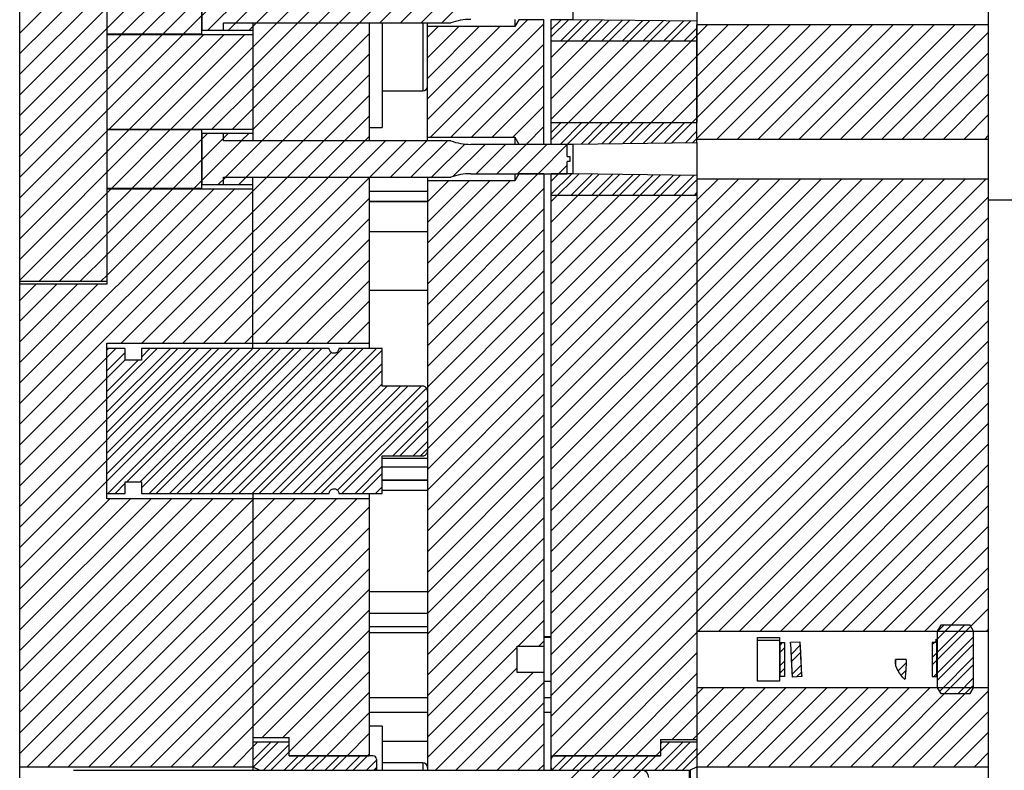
# Model space of a CAD drawing. Header units: inches. Extents: x 1694 to 2505, y -239 to -56.
# Tile 86 of 179: x 1779.07 to 1787.52, y -159.85 to -153.4. Entities that reach past the tile are written whole.
import ezdxf

# ---------------------------------------------------------------- set-up
doc = ezdxf.new("R2010")
doc.units = ezdxf.units.IN
doc.header["$LTSCALE"] = 0.5
doc.header["$MEASUREMENT"] = 0
doc.layers.add('SID-M-F', color=202, linetype='Continuous')
doc.layers.add('SID-M-S', color=105, linetype='Continuous')

msp = doc.modelspace()

# ---------------------------------------------------------------- linework, layer by layer
at = {"layer": 'SID-M-F', "linetype": 'Continuous'}
for p, q in [((1779.07174, -153.51728), (1779.82174, -152.76728)), ((1779.07174, -153.69406), (1779.82174, -152.94406)), ((1779.07174, -153.87084), (1779.91848, -153.0241)), ((1779.07174, -154.04761), (1780.09526, -153.0241)), ((1779.07174, -154.22439), (1780.27204, -153.0241)), ((1779.94881, -153.5241), (1780.44881, -153.0241)), ((1780.12559, -153.5241), (1780.62559, -153.0241)), ((1780.30237, -153.5241), (1780.77112, -153.05535)), ((1780.36875, -154.3416), (1781.5925, -153.11785)), ((1780.47914, -153.5241), (1780.88539, -153.11785)), ((1780.68717, -153.49285), (1781.06217, -153.11785)), ((1780.92645, -153.43035), (1781.23895, -153.11785)), ((1781.07174, -153.46183), (1781.41572, -153.11785)), ((1781.07174, -153.81538), (1781.76928, -153.11785)), ((1781.07174, -153.99216), (1781.94605, -153.11785)), ((1781.07174, -154.16893), (1782.12283, -153.11785)), ((1781.07174, -154.34571), (1782.29961, -153.11785)), ((1782.16388, -153.43035), (1782.47638, -153.11785)), ((1782.34066, -153.43035), (1782.65316, -153.11785)), ((1782.51744, -153.43035), (1782.81624, -153.13154)), ((1782.69421, -153.43035), (1782.97646, -153.1481)), ((1780.86395, -153.49285), (1780.92488, -153.43191)), ((1781.04072, -153.49285), (1781.07174, -153.46183)), ((1782.57174, -154.25992), (1783.42937, -153.4023)), ((1782.57174, -153.55282), (1782.66296, -153.4616)), ((1782.57174, -153.72959), (1782.83974, -153.4616)), ((1782.57174, -153.90637), (1783.01652, -153.4616)), ((1782.57174, -154.08315), (1783.19329, -153.4616)), ((1782.59685, -154.4116), (1783.57174, -153.4367)), ((1783.63474, -153.55048), (1783.78288, -153.40234)), ((1783.63474, -153.48798), (1783.72038, -153.40234)), ((1783.63474, -153.72726), (1783.95793, -153.40406)), ((1783.63474, -153.90404), (1784.13249, -153.40628)), ((1783.63474, -154.08081), (1784.30705, -153.4085)), ((1783.63474, -154.25759), (1784.48161, -153.41072)), ((1783.63474, -154.43437), (1784.65616, -153.41294)), ((1783.7129, -153.5866), (1783.89622, -153.40328)), ((1783.77503, -154.47085), (1784.83072, -153.41516)), ((1783.88968, -153.5866), (1784.07078, -153.4055)), ((1783.95347, -154.46919), (1784.97656, -153.4461)), ((1784.06645, -153.5866), (1784.24533, -153.40772)), ((1784.24323, -153.5866), (1784.41989, -153.40994)), ((1784.31284, -154.2866), (1785.15334, -153.4461)), ((1784.42001, -153.5866), (1784.59445, -153.41216)), ((1784.49063, -154.46236), (1785.50689, -153.4461)), ((1784.59678, -153.5866), (1784.76901, -153.41437)), ((1784.84874, -154.4578), (1785.86044, -153.4461)), ((1784.88474, -153.89147), (1785.33011, -153.4461)), ((1784.88474, -154.24503), (1785.68367, -153.4461)), ((1785.05622, -154.4271), (1786.03722, -153.4461)), ((1785.233, -154.4271), (1786.214, -153.4461)), ((1785.40977, -154.4271), (1786.39077, -153.4461)), ((1785.58655, -154.4271), (1786.56755, -153.4461)), ((1785.76333, -154.4271), (1786.74433, -153.4461)), ((1785.9401, -154.4271), (1786.9211, -153.4461)), ((1786.11688, -154.4271), (1787.09788, -153.4461)), ((1786.29366, -154.4271), (1787.27466, -153.4461)), ((1779.07174, -154.57794), (1780.11809, -153.5316)), ((1779.07174, -154.75472), (1780.29487, -153.5316)), ((1779.07174, -154.9315), (1780.47164, -153.5316)), ((1779.82174, -153.65117), (1779.94131, -153.5316)), ((1779.83842, -154.3416), (1780.64842, -153.5316)), ((1780.0152, -154.3416), (1780.8252, -153.5316)), ((1780.19197, -154.3416), (1781.00197, -153.5316)), ((1780.83888, -154.75535), (1782.07174, -153.52249)), ((1784.77356, -153.5866), (1784.88474, -153.47542)), ((1786.47044, -154.4271), (1787.38474, -153.51279)), ((1782.77362, -154.4116), (1783.57174, -153.61348)), ((1779.07174, -154.40117), (1779.82174, -153.65117)), ((1781.01566, -154.75535), (1782.07174, -153.69926)), ((1786.64721, -154.4271), (1787.38474, -153.68957)), ((1782.9504, -154.4116), (1783.57174, -153.79025)), ((1779.07174, -156.87604), (1782.07174, -153.87604)), ((1780.54553, -154.3416), (1781.07174, -153.81538)), ((1784.31158, -154.46463), (1784.88474, -153.89147)), ((1786.82399, -154.4271), (1787.38474, -153.86635)), ((1783.12718, -154.4116), (1783.57174, -153.96703)), ((1779.94302, -156.18154), (1782.07174, -154.05282)), ((1780.7223, -154.3416), (1781.07174, -153.99216)), ((1787.00077, -154.4271), (1787.38474, -154.04312)), ((1783.30395, -154.4116), (1783.57174, -154.14381)), ((1780.11979, -156.18154), (1782.07174, -154.22959)), ((1780.89908, -154.3416), (1781.07174, -154.16893)), ((1787.17754, -154.4271), (1787.38474, -154.2199)), ((1783.63474, -154.37187), (1783.72001, -154.2866)), ((1783.71253, -154.47085), (1783.89678, -154.2866)), ((1783.89017, -154.46999), (1784.07356, -154.2866)), ((1784.06922, -154.46771), (1784.25034, -154.2866)), ((1784.13252, -154.46691), (1784.31284, -154.2866)), ((1784.24827, -154.46544), (1784.42711, -154.2866)), ((1784.42733, -154.46316), (1784.60389, -154.2866)), ((1784.60638, -154.46088), (1784.78067, -154.2866)), ((1784.66968, -154.46008), (1784.88474, -154.24503)), ((1779.07174, -155.10827), (1779.83092, -154.3491)), ((1779.07174, -155.28505), (1780.0077, -154.3491)), ((1779.07174, -155.46183), (1780.18447, -154.3491)), ((1779.86125, -154.8491), (1780.36125, -154.3491)), ((1780.03803, -154.8491), (1780.53803, -154.3491)), ((1780.2148, -154.8491), (1780.68355, -154.38035)), ((1780.39158, -154.8491), (1780.86033, -154.38035)), ((1780.97617, -154.44128), (1781.03711, -154.38035)), ((1783.42143, -154.4709), (1783.57174, -154.32058)), ((1784.78543, -154.45861), (1784.88474, -154.3593)), ((1787.35432, -154.4271), (1787.38474, -154.39668)), ((1780.29657, -156.18154), (1782.07174, -154.40637)), ((1780.47335, -156.18154), (1782.21204, -154.44285)), ((1780.56836, -154.8491), (1780.97461, -154.44285)), ((1782.07632, -154.75535), (1782.38882, -154.44285)), ((1782.2531, -154.75535), (1782.5656, -154.44285)), ((1782.42987, -154.75535), (1782.74237, -154.44285)), ((1782.60665, -154.75535), (1782.8917, -154.4703)), ((1782.78923, -154.74954), (1783.06568, -154.4731)), ((1782.99045, -154.7251), (1783.24245, -154.4731)), ((1783.16723, -154.7251), (1783.41923, -154.4731)), ((1783.34401, -154.7251), (1783.59601, -154.4731)), ((1783.52078, -154.7251), (1783.77174, -154.47414)), ((1783.69756, -154.7251), (1783.77174, -154.65091)), ((1782.57174, -155.67414), (1783.51858, -154.7273)), ((1783.63474, -154.78792), (1783.69531, -154.72734)), ((1783.63474, -154.9022), (1783.80959, -154.72734)), ((1783.63474, -154.9647), (1783.87147, -154.72796)), ((1783.63474, -155.14147), (1784.04603, -154.73018)), ((1783.63474, -155.31825), (1784.22059, -154.7324)), ((1783.63474, -155.49503), (1784.39514, -154.73462)), ((1783.63474, -155.6718), (1784.5697, -154.73684)), ((1783.63474, -155.84858), (1784.74426, -154.73906)), ((1783.80211, -154.9116), (1783.98431, -154.7294)), ((1783.97889, -154.9116), (1784.15887, -154.73162)), ((1784.15567, -154.9116), (1784.33343, -154.73384)), ((1784.33244, -154.9116), (1784.50798, -154.73606)), ((1784.50922, -154.9116), (1784.68254, -154.73828)), ((1780.65012, -156.18154), (1782.07174, -154.75992)), ((1780.77638, -154.81785), (1780.83732, -154.75691)), ((1780.95316, -154.81785), (1781.0141, -154.75691)), ((1782.57174, -154.79025), (1782.5754, -154.7866)), ((1782.57174, -154.96703), (1782.75218, -154.7866)), ((1782.57174, -155.14381), (1782.92895, -154.7866)), ((1782.57174, -155.32058), (1783.10573, -154.7866)), ((1782.57174, -155.49736), (1783.28251, -154.7866)), ((1783.63474, -156.02536), (1784.889, -154.7711)), ((1783.63474, -156.37891), (1785.24255, -154.7711)), ((1783.63474, -156.73246), (1785.5961, -154.7711)), ((1783.63474, -157.26279), (1786.12644, -154.7711)), ((1783.63474, -157.61635), (1786.47999, -154.7711)), ((1783.63474, -157.9699), (1786.83354, -154.7711)), ((1783.63474, -158.14668), (1787.01032, -154.7711)), ((1783.63474, -158.32346), (1787.1871, -154.7711)), ((1783.63474, -158.50023), (1787.36387, -154.7711)), ((1784.686, -154.9116), (1784.8571, -154.74049)), ((1784.88474, -154.95213), (1785.06577, -154.7711)), ((1784.88474, -155.30569), (1785.41933, -154.7711)), ((1784.88474, -155.65924), (1785.77288, -154.7711)), ((1784.88474, -155.83602), (1785.94966, -154.7711)), ((1784.88474, -156.18957), (1786.30321, -154.7711)), ((1784.88474, -156.54312), (1786.65677, -154.7711)), ((1779.07174, -156.52249), (1780.73763, -154.8566)), ((1779.07174, -156.69926), (1780.91441, -154.8566)), ((1779.07174, -155.6386), (1779.82174, -154.8886)), ((1779.82174, -154.8886), (1779.85375, -154.8566)), ((1779.82174, -155.06538), (1780.03053, -154.8566)), ((1779.82174, -155.24216), (1780.2073, -154.8566)), ((1779.82174, -155.41893), (1780.38408, -154.8566)), ((1779.82174, -155.59571), (1780.56086, -154.8566)), ((1782.57174, -155.85091), (1783.57174, -154.85091)), ((1784.86277, -154.9116), (1784.88474, -154.88963)), ((1780.8269, -156.18154), (1782.07174, -154.9367)), ((1783.63474, -158.67701), (1787.38474, -154.92701)), ((1783.63474, -156.20213), (1784.88474, -154.95213)), ((1779.23803, -155.6491), (1779.82174, -155.06538)), ((1782.57174, -156.02769), (1783.57174, -155.02769)), ((1781.00368, -156.18154), (1782.07174, -155.11348)), ((1783.63474, -158.85379), (1787.38474, -155.10379)), ((1779.4148, -155.6491), (1779.82174, -155.24216)), ((1782.57174, -156.20447), (1783.57174, -155.20447)), ((1781.18045, -156.18154), (1782.07174, -155.29025)), ((1783.63474, -159.03056), (1787.38474, -155.28056)), ((1783.63474, -156.55569), (1784.88474, -155.30569)), ((1782.57174, -156.38124), (1783.57174, -155.38124)), ((1779.59158, -155.6491), (1779.82174, -155.41893)), ((1781.35723, -156.18154), (1782.07174, -155.46703)), ((1783.63474, -159.20734), (1787.38474, -155.45734)), ((1782.57174, -156.55802), (1783.57174, -155.55802)), ((1779.76836, -155.6491), (1779.82174, -155.59571)), ((1781.53401, -156.18154), (1782.07174, -155.64381)), ((1783.63474, -159.38412), (1787.38474, -155.63412)), ((1783.63474, -156.90924), (1784.88474, -155.65924)), ((1779.07174, -155.81538), (1779.21303, -155.6741)), ((1779.07174, -155.99216), (1779.3898, -155.6741)), ((1779.07174, -156.16893), (1779.56658, -155.6741)), ((1779.07174, -156.34571), (1779.74336, -155.6741)), ((1782.57174, -156.7348), (1783.57174, -155.7348)), ((1781.71078, -156.18154), (1782.07174, -155.82058)), ((1783.63474, -157.08602), (1784.88474, -155.83602)), ((1784.88474, -158.31089), (1787.38474, -155.81089)), ((1782.57174, -156.91157), (1783.57174, -155.91157)), ((1781.88756, -156.18154), (1782.07174, -155.99736)), ((1783.64891, -159.7235), (1787.38474, -155.98767)), ((1782.57174, -157.08835), (1783.57174, -156.08835)), ((1782.06434, -156.18154), (1782.07174, -156.17414)), ((1784.89634, -158.65285), (1787.38474, -156.16445)), ((1779.07174, -157.05282), (1779.8974, -156.22716)), ((1779.07174, -157.40637), (1780.25095, -156.22716)), ((1779.07174, -157.58315), (1780.42773, -156.22716)), ((1779.07174, -157.75992), (1780.6045, -156.22716)), ((1779.07174, -157.9367), (1780.78128, -156.22716)), ((1779.07174, -158.11348), (1780.95806, -156.22716)), ((1779.82096, -156.2411), (1779.8349, -156.22716)), ((1779.82096, -156.77143), (1780.36523, -156.22716)), ((1779.82096, -156.94821), (1780.542, -156.22716)), ((1779.82096, -157.12499), (1780.71878, -156.22716)), ((1779.82096, -157.30176), (1780.89556, -156.22716)), ((1779.82096, -156.41788), (1779.97844, -156.2604)), ((1779.82847, -157.47103), (1781.07233, -156.22716)), ((1779.9909, -157.3711), (1781.13483, -156.22716)), ((1780.10517, -157.3711), (1781.24911, -156.22716)), ((1780.11623, -157.42254), (1781.31161, -156.22716)), ((1780.11623, -156.29938), (1780.18845, -156.22716)), ((1780.18202, -157.47103), (1781.42589, -156.22716)), ((1780.24452, -157.47103), (1781.48839, -156.22716)), ((1780.3588, -157.47103), (1781.60266, -156.22716)), ((1780.4213, -157.47103), (1781.66516, -156.22716)), ((1780.53557, -157.47103), (1781.74671, -156.2599)), ((1780.59807, -157.47103), (1781.84194, -156.22716)), ((1780.71235, -157.47103), (1781.95622, -156.22716)), ((1780.77485, -157.47103), (1782.01872, -156.22716)), ((1780.88913, -157.47103), (1782.13299, -156.22716)), ((1780.95163, -157.47103), (1782.18316, -156.2395)), ((1783.63474, -157.43957), (1784.88474, -156.18957)), ((1779.07174, -157.22959), (1779.97844, -156.3229)), ((1779.82096, -156.59466), (1780.08852, -156.32709)), ((1782.57174, -157.26513), (1783.57174, -156.26513)), ((1785.07311, -158.65285), (1787.38474, -156.34122)), ((1781.0659, -157.47103), (1782.18316, -156.35377)), ((1781.1284, -157.47103), (1782.18316, -156.41627)), ((1782.57174, -157.4419), (1783.57174, -156.4419)), ((1781.24268, -157.47103), (1782.18316, -156.53055)), ((1781.30518, -157.47103), (1782.22578, -156.55043)), ((1781.41946, -157.47103), (1782.34006, -156.55043)), ((1781.48196, -157.47103), (1782.40256, -156.55043)), ((1781.59623, -157.47103), (1782.51683, -156.55043)), ((1781.65873, -157.47103), (1782.56337, -156.5664)), ((1783.63474, -157.79312), (1784.88474, -156.54312)), ((1785.24989, -158.65285), (1787.38474, -156.518)), ((1781.79977, -157.44427), (1782.57174, -156.6723)), ((1782.57174, -157.61868), (1783.57174, -156.61868)), ((1781.83551, -157.47103), (1782.57174, -156.7348)), ((1785.42667, -158.65285), (1787.38474, -156.69478)), ((1782.27306, -157.14776), (1782.57174, -156.84907)), ((1782.57174, -157.79546), (1783.57174, -156.79546)), ((1782.33556, -157.14776), (1782.57174, -156.91157)), ((1785.60344, -158.65285), (1787.38474, -156.87155)), ((1782.57174, -157.97223), (1783.57174, -156.97223)), ((1782.44983, -157.14776), (1782.57174, -157.02585)), ((1782.51233, -157.14776), (1782.57174, -157.08835)), ((1785.78022, -158.65285), (1787.38474, -157.04833)), ((1782.57174, -158.14901), (1783.57174, -157.14901)), ((1781.94979, -157.47103), (1782.18316, -157.23766)), ((1785.957, -158.65285), (1787.38474, -157.22511)), ((1782.01229, -157.47103), (1782.18316, -157.30016)), ((1782.57174, -158.32579), (1783.57174, -157.32579)), ((1779.89097, -157.47103), (1779.97844, -157.38356)), ((1782.12657, -157.47103), (1782.18316, -157.41443)), ((1786.13377, -158.65285), (1787.38474, -157.40188)), ((1779.07174, -158.29025), (1779.84535, -157.51665)), ((1779.07174, -158.46703), (1780.02213, -157.51665)), ((1779.07174, -158.64381), (1780.1989, -157.51665)), ((1779.07174, -158.82058), (1780.37568, -157.51665)), ((1779.07174, -158.99736), (1780.55246, -157.51665)), ((1779.07174, -159.17414), (1780.72923, -157.51665)), ((1779.07174, -159.35091), (1780.90601, -157.51665)), ((1779.07174, -159.52769), (1781.08279, -157.51665)), ((1779.07174, -159.70447), (1781.25956, -157.51665)), ((1779.13514, -159.81785), (1781.43634, -157.51665)), ((1779.31192, -159.81785), (1781.61312, -157.51665)), ((1779.48869, -159.81785), (1781.78989, -157.51665)), ((1779.66547, -159.81785), (1781.96667, -157.51665)), ((1782.57174, -158.50256), (1783.57174, -157.50256)), ((1779.84225, -159.81785), (1782.07174, -157.58835)), ((1786.31055, -158.65285), (1787.38474, -157.57866)), ((1782.57174, -158.67934), (1783.57174, -157.67934)), ((1780.01902, -159.81785), (1782.07174, -157.76513)), ((1786.48733, -158.65285), (1787.38474, -157.75544)), ((1782.57174, -158.85612), (1783.57174, -157.85612)), ((1780.1958, -159.81785), (1782.07174, -157.9419)), ((1786.6641, -158.65285), (1787.38474, -157.93221)), ((1782.57174, -159.03289), (1783.57174, -158.03289)), ((1780.37258, -159.81785), (1782.07174, -158.11868)), ((1786.84088, -158.65285), (1787.38474, -158.10899)), ((1782.57174, -159.20967), (1783.57174, -158.20967)), ((1786.94724, -158.72327), (1787.38474, -158.28577)), ((1780.54935, -159.81785), (1782.07174, -158.29546)), ((1783.63474, -159.56089), (1784.88474, -158.31089)), ((1782.57174, -159.38645), (1783.57174, -158.38645)), ((1780.72613, -159.81785), (1782.07174, -158.47223)), ((1786.94724, -158.90004), (1787.38474, -158.46254)), ((1783.35111, -158.78385), (1783.57174, -158.56322)), ((1786.94724, -158.66077), (1787.00429, -158.60371)), ((1786.94724, -158.83754), (1787.18107, -158.60371)), ((1781.15291, -159.56785), (1782.07174, -158.64901)), ((1783.82569, -159.7235), (1784.88474, -158.66445)), ((1786.94724, -159.01432), (1787.25974, -158.70182)), ((1787.37121, -158.65285), (1787.38474, -158.63932)), ((1782.57174, -159.56322), (1783.34274, -158.79222)), ((1783.52789, -158.78385), (1783.57174, -158.74)), ((1785.40474, -158.73265), (1785.59224, -158.73265)), ((1785.59474, -158.77583), (1785.61988, -158.75069)), ((1785.69514, -158.8522), (1785.77176, -158.77558)), ((1786.90424, -158.76627), (1786.91981, -158.75069)), ((1786.93505, -158.73545), (1786.94141, -158.72909)), ((1786.94724, -159.07682), (1787.25974, -158.76432)), ((1781.32969, -159.56785), (1782.07174, -158.82579)), ((1784.00246, -159.7235), (1784.88474, -158.84122)), ((1785.59474, -158.83833), (1785.63524, -158.79783)), ((1785.69622, -158.91362), (1785.77547, -158.83437)), ((1786.90424, -158.88054), (1786.94474, -158.84004)), ((1786.96674, -159.17159), (1787.25974, -158.8786)), ((1785.59474, -158.95261), (1785.63524, -158.91211)), ((1785.70165, -159.02247), (1785.77804, -158.94608)), ((1786.38299, -159.81785), (1787.25974, -158.9411)), ((1786.58906, -158.90466), (1786.59713, -158.8966)), ((1786.61226, -158.99574), (1786.68098, -158.92702)), ((1786.90424, -158.94304), (1786.94474, -158.90254)), ((1781.22621, -159.8481), (1782.07174, -159.00256)), ((1782.57174, -159.74), (1783.34274, -158.969)), ((1782.63943, -159.8491), (1783.47918, -159.00934)), ((1784.17924, -159.7235), (1784.88474, -159.018)), ((1785.59474, -159.01511), (1785.63524, -158.97461)), ((1785.74029, -159.04632), (1785.78143, -159.00519)), ((1786.63746, -159.03305), (1786.67738, -158.99312)), ((1786.91905, -159.0425), (1786.94474, -159.01682)), ((1782.8162, -159.8491), (1783.57174, -159.09355)), ((1786.55976, -159.81785), (1787.25974, -159.11787)), ((1787.12563, -159.18948), (1787.25974, -159.05537)), ((1781.52759, -159.7235), (1782.07174, -159.17934)), ((1784.35602, -159.7235), (1784.93917, -159.14035)), ((1784.84957, -159.5835), (1785.29272, -159.14035)), ((1784.88474, -159.37155), (1785.11594, -159.14035)), ((1784.88474, -159.72511), (1785.4695, -159.14035)), ((1784.96877, -159.81785), (1785.64627, -159.14035)), ((1785.14555, -159.81785), (1785.82305, -159.14035)), ((1785.32233, -159.81785), (1785.99983, -159.14035)), ((1785.4991, -159.81785), (1786.1766, -159.14035)), ((1785.67588, -159.81785), (1786.35338, -159.14035)), ((1785.85266, -159.81785), (1786.53016, -159.14035)), ((1786.02943, -159.81785), (1786.70693, -159.14035)), ((1786.20621, -159.81785), (1786.88371, -159.14035)), ((1786.73654, -159.81785), (1787.38474, -159.16965)), ((1782.99298, -159.8491), (1783.57174, -159.27033)), ((1781.70437, -159.7235), (1782.07174, -159.35612)), ((1784.67279, -159.5835), (1784.88474, -159.37155)), ((1786.91332, -159.81785), (1787.38474, -159.34643)), ((1783.16976, -159.8491), (1783.57174, -159.44711)), ((1781.88114, -159.7235), (1782.07174, -159.53289)), ((1787.09009, -159.81785), (1787.38474, -159.5232)), ((1780.90291, -159.81785), (1781.11385, -159.60691)), ((1781.07174, -159.76329), (1781.22812, -159.60691)), ((1781.07682, -159.82071), (1781.29062, -159.60691)), ((1781.16371, -159.8481), (1781.38424, -159.62756)), ((1783.34653, -159.8491), (1783.57174, -159.62388)), ((1784.52247, -159.8481), (1784.76366, -159.60691)), ((1784.53279, -159.7235), (1784.64938, -159.60691)), ((1784.57224, -159.62155), (1784.58688, -159.60691)), ((1784.58497, -159.8481), (1784.82616, -159.60691)), ((1781.34049, -159.8481), (1781.46449, -159.7241)), ((1781.40299, -159.8481), (1781.52699, -159.7241)), ((1781.51727, -159.8481), (1781.64127, -159.7241)), ((1781.57977, -159.8481), (1781.70377, -159.7241)), ((1781.69404, -159.8481), (1781.81804, -159.7241)), ((1781.75654, -159.8481), (1781.88054, -159.7241)), ((1781.87082, -159.8481), (1781.99482, -159.7241)), ((1781.93332, -159.8481), (1782.05732, -159.7241)), ((1782.05792, -159.7235), (1782.07174, -159.70967)), ((1783.64269, -159.84399), (1783.76259, -159.7241)), ((1783.70109, -159.8481), (1783.82509, -159.7241)), ((1783.81536, -159.8481), (1783.93936, -159.7241)), ((1783.87786, -159.8481), (1784.00186, -159.7241)), ((1783.99214, -159.8481), (1784.11614, -159.7241)), ((1784.05464, -159.8481), (1784.17864, -159.7241)), ((1784.16892, -159.8481), (1784.29292, -159.7241)), ((1784.23142, -159.8481), (1784.35542, -159.7241)), ((1784.34569, -159.8481), (1784.46969, -159.7241)), ((1784.40819, -159.8481), (1784.53219, -159.7241)), ((1784.69925, -159.8481), (1784.88474, -159.66261)), ((1784.76175, -159.8481), (1784.88474, -159.72511)), ((1787.26687, -159.81785), (1787.38474, -159.69998)), ((1782.0476, -159.8481), (1782.13424, -159.76145)), ((1783.52331, -159.8491), (1783.57174, -159.80066)), ((1782.1101, -159.8481), (1782.13424, -159.82395)), ((1783.07884, -161.00067), (1784.23042, -159.8491)), ((1783.12686, -160.5991), (1783.87686, -159.8491)), ((1783.13424, -160.76849), (1784.05364, -159.8491)), ((1783.65719, -160.5991), (1784.40719, -159.8491))]:
    msp.add_line(p, q, dxfattribs=at)
at = {"layer": 'SID-M-S'}
for p, q in [((1779.07174, -160.63035), (1779.07174, -149.6241)), ((1787.38474, -150.5771), (1787.38474, -154.4271)), ((1784.88474, -150.89085), (1784.88474, -154.2866)), ((1779.82174, -155.6741), (1779.82174, -152.68035)), ((1780.63424, -153.5241), (1780.63424, -153.0241)), ((1780.63374, -153.05535), (1780.63374, -153.49285)), ((1783.82274, -153.40234), (1783.82274, -153.14585)), ((1780.82174, -153.43035), (1782.77174, -153.43035)), ((1780.82174, -153.49285), (1780.82174, -153.43035)), ((1781.07174, -153.43191), (1780.82174, -153.43191)), ((1781.07174, -153.43035), (1781.07174, -154.44285)), ((1782.07174, -153.43035), (1782.07174, -154.44285)), ((1782.18316, -153.43035), (1782.18316, -154.32902)), ((1782.53237, -153.43035), (1782.53237, -154.01406)), ((1782.57174, -154.44285), (1782.57174, -153.43035)), ((1783.32174, -153.4616), (1782.57174, -153.4616)), ((1783.32174, -153.4001), (1783.32174, -153.4616)), ((1783.35598, -153.4023), (1783.32174, -153.4616)), ((1783.35598, -153.4001), (1783.35598, -153.4023)), ((1783.57174, -153.4023), (1783.35598, -153.4023)), ((1783.57174, -154.4731), (1783.57174, -153.4001)), ((1783.63474, -154.4731), (1783.63474, -153.4001)), ((1783.82274, -153.40234), (1783.63474, -153.40234)), ((1784.88474, -153.41585), (1783.82274, -153.40234)), ((1784.88474, -154.45735), (1784.88474, -153.4461)), ((1787.38474, -153.4461), (1784.88474, -153.4461)), ((1779.82174, -153.5241), (1780.63424, -153.5241)), ((1781.07174, -153.5316), (1779.82174, -153.5316)), ((1780.63374, -153.49285), (1781.07174, -153.49285)), ((1784.88474, -153.5866), (1783.63474, -153.5866)), ((1782.18316, -154.01406), (1782.53237, -154.01406)), ((1783.63474, -154.2866), (1784.88474, -154.2866)), ((1779.82174, -154.3416), (1781.07174, -154.3416)), ((1780.63424, -154.3491), (1779.82174, -154.3491)), ((1780.63374, -154.38035), (1780.63374, -154.81785)), ((1781.07174, -154.38035), (1780.63374, -154.38035)), ((1780.63424, -154.8491), (1780.63424, -154.3491)), ((1780.82174, -154.44285), (1780.82174, -154.38035)), ((1782.07174, -154.32902), (1782.18316, -154.32902)), ((1780.82174, -154.44128), (1781.07174, -154.44128)), ((1782.77174, -154.44285), (1780.82174, -154.44285)), ((1782.57174, -154.4116), (1783.32174, -154.4116)), ((1783.77174, -154.4731), (1782.94302, -154.4731)), ((1783.32174, -154.4116), (1783.35598, -154.4709)), ((1783.32174, -154.4116), (1783.32174, -154.4731)), ((1783.35598, -154.4709), (1783.57174, -154.4709)), ((1783.35598, -154.4709), (1783.35598, -154.4731)), ((1783.63474, -154.47085), (1783.82274, -154.47085)), ((1783.77174, -154.5776), (1783.77174, -154.4731)), ((1783.82274, -154.47085), (1784.88474, -154.45735)), ((1783.82274, -154.72734), (1783.82274, -154.47085)), ((1784.88474, -154.4271), (1787.38474, -154.4271)), ((1784.88474, -154.45735), (1784.88474, -159.5835)), ((1787.38474, -154.4271), (1787.38474, -166.5991)), ((1783.77174, -154.5776), (1783.79324, -154.5776)), ((1783.79324, -154.6206), (1783.77174, -154.6206)), ((1783.77174, -154.7251), (1783.77174, -154.6206)), ((1783.79324, -154.5776), (1783.79324, -154.6206)), ((1782.94302, -154.7251), (1783.77174, -154.7251)), ((1783.32174, -154.7251), (1783.32174, -154.7866)), ((1783.35598, -154.7273), (1783.32174, -154.7866)), ((1783.35598, -154.7251), (1783.35598, -154.7273)), ((1783.57174, -154.7273), (1783.35598, -154.7273)), ((1783.57174, -154.7251), (1783.57174, -159.8491)), ((1783.63474, -159.8491), (1783.63474, -154.7251)), ((1783.82274, -154.72734), (1783.63474, -154.72734)), ((1784.88474, -154.74085), (1783.82274, -154.72734)), ((1780.63374, -154.81785), (1781.07174, -154.81785)), ((1780.82174, -154.75535), (1782.77174, -154.75535)), ((1780.82174, -154.81785), (1780.82174, -154.75535)), ((1781.07174, -154.75691), (1780.82174, -154.75691)), ((1781.07174, -156.22716), (1781.07174, -154.75535)), ((1782.07174, -154.75535), (1782.07174, -156.22716)), ((1782.57174, -154.75535), (1782.57174, -159.8491)), ((1783.32174, -154.7866), (1782.57174, -154.7866)), ((1787.38474, -154.7711), (1784.88474, -154.7711)), ((1779.82174, -154.8491), (1780.63424, -154.8491)), ((1781.07174, -154.8566), (1779.82174, -154.8566)), ((1782.07174, -154.87464), (1782.57174, -154.87464)), ((1782.07174, -154.96079), (1782.57174, -154.96079)), ((1782.07174, -154.96515), (1782.57174, -154.96515)), ((1784.88474, -154.9116), (1783.63474, -154.9116)), ((1787.38474, -154.9491), (1788.90028, -154.9491)), ((1782.57174, -155.2241), (1782.07174, -155.2241)), ((1779.07174, -155.6491), (1779.82174, -155.6491)), ((1779.82174, -155.6741), (1779.07174, -155.6741)), ((1782.07174, -155.7241), (1782.57174, -155.7241)), ((1779.82096, -156.18154), (1782.07174, -156.18154)), ((1779.82096, -157.51665), (1779.82096, -156.18154)), ((1779.97844, -156.22716), (1779.82096, -156.22716)), ((1779.97844, -156.32709), (1779.97844, -156.22716)), ((1780.11623, -156.22716), (1780.11623, -156.32709)), ((1781.72848, -156.22716), (1780.11623, -156.22716)), ((1782.18316, -156.22716), (1781.81107, -156.22716)), ((1782.18316, -156.55043), (1782.18316, -156.22716)), ((1780.11623, -156.32709), (1779.97844, -156.32709)), ((1782.53237, -156.55043), (1782.18316, -156.55043)), ((1782.18316, -157.14776), (1782.53237, -157.14776)), ((1782.18316, -157.47103), (1782.18316, -157.14776)), ((1782.18316, -157.16778), (1782.57174, -157.16778)), ((1782.18316, -157.24402), (1782.57174, -157.24402)), ((1782.18316, -157.35335), (1782.57174, -157.35335)), ((1782.18316, -157.35771), (1782.57174, -157.35771)), ((1779.97844, -157.3711), (1780.11623, -157.3711)), ((1779.97844, -157.47103), (1779.97844, -157.3711)), ((1780.11623, -157.3711), (1780.11623, -157.47103)), ((1782.18316, -157.44386), (1782.57174, -157.44386)), ((1779.82096, -157.47103), (1779.97844, -157.47103)), ((1782.07174, -157.51665), (1779.82096, -157.51665)), ((1780.11623, -157.47103), (1781.72848, -157.47103)), ((1781.07174, -157.47103), (1781.07174, -159.8491)), ((1781.81107, -157.47103), (1782.18316, -157.47103)), ((1782.07174, -157.47103), (1782.07174, -159.7241)), ((1782.07174, -158.31201), (1782.57174, -158.31201)), ((1782.57174, -158.50186), (1782.07174, -158.50186)), ((1782.07174, -158.61383), (1782.57174, -158.61383)), ((1786.97849, -158.60371), (1786.94724, -158.65285)), ((1787.22849, -158.60371), (1786.97849, -158.60371)), ((1787.25974, -158.65285), (1787.22849, -158.60371)), ((1782.07174, -158.66579), (1782.57174, -158.66579)), ((1783.57174, -158.6991), (1783.63474, -158.6991)), ((1783.63474, -158.7091), (1783.57174, -158.7091)), ((1784.88474, -158.65285), (1787.38474, -158.65285)), ((1785.40474, -159.08368), (1785.40474, -158.70951)), ((1785.40474, -158.70951), (1785.59224, -158.70951)), ((1785.59224, -158.70951), (1785.59224, -159.08368)), ((1786.94724, -158.65285), (1786.94724, -159.14035)), ((1787.25974, -159.14035), (1787.25974, -158.65285)), ((1783.34274, -158.78385), (1783.57174, -158.78385)), ((1783.34274, -159.00934), (1783.34274, -158.78385)), ((1785.59474, -158.75069), (1785.63524, -158.75069)), ((1785.59474, -158.75069), (1785.59474, -159.0425)), ((1785.63524, -158.75069), (1785.63524, -159.0425)), ((1785.688, -158.74925), (1785.769, -158.74493)), ((1785.769, -158.74493), (1785.77699, -158.8966)), ((1786.90424, -158.75069), (1786.90424, -159.0425)), ((1786.93324, -158.75069), (1786.90424, -158.75069)), ((1786.93648, -158.72405), (1786.93324, -158.75069)), ((1786.94474, -158.73259), (1786.93648, -158.72405)), ((1786.94474, -159.0425), (1786.94474, -158.73259)), ((1785.70397, -159.04826), (1785.69599, -158.8966)), ((1786.68143, -158.8966), (1786.58793, -158.8966)), ((1786.58849, -158.93641), (1786.58913, -158.8966)), ((1783.57174, -159.00934), (1783.34274, -159.00934)), ((1785.63524, -159.0425), (1785.59474, -159.0425)), ((1785.78497, -159.04394), (1785.70397, -159.04826)), ((1786.90424, -159.0425), (1786.94474, -159.0425)), ((1783.57174, -159.0841), (1783.63474, -159.0841)), ((1785.59224, -159.08368), (1785.40474, -159.08368)), ((1787.38474, -159.14035), (1784.88474, -159.14035)), ((1784.88474, -159.14035), (1784.88474, -163.48078)), ((1786.94724, -159.14035), (1786.97849, -159.18948)), ((1786.97849, -159.18948), (1787.22849, -159.18948)), ((1787.22849, -159.18948), (1787.25974, -159.14035)), ((1782.07174, -159.2241), (1782.57174, -159.2241)), ((1783.57174, -159.2241), (1783.63474, -159.2241)), ((1782.07174, -159.3491), (1782.57174, -159.3491)), ((1783.57174, -159.3491), (1783.63474, -159.3491)), ((1782.18316, -159.46917), (1782.07174, -159.46917)), ((1782.18316, -159.46917), (1782.18316, -159.8491)), ((1781.07174, -159.56785), (1781.38424, -159.56785)), ((1781.38424, -159.60691), (1781.07174, -159.60691)), ((1781.38424, -159.7241), (1781.38424, -159.56785)), ((1782.18316, -159.5991), (1782.57174, -159.5991)), ((1784.57224, -159.5835), (1784.57224, -159.7241)), ((1784.57224, -159.5835), (1784.88474, -159.5835)), ((1784.88474, -159.60691), (1784.57224, -159.60691)), ((1781.38424, -159.7235), (1782.07174, -159.7235)), ((1782.10424, -159.7241), (1781.38424, -159.7241)), ((1783.63474, -159.7235), (1784.57224, -159.7235)), ((1784.57224, -159.7241), (1783.66474, -159.7241)), ((1782.13424, -159.7541), (1782.13424, -159.8491)), ((1782.53237, -159.78414), (1782.18316, -159.78414)), ((1782.53237, -159.78414), (1782.53237, -159.8491)), ((1779.07174, -159.81785), (1781.07174, -159.81785)), ((1779.53424, -159.8491), (1784.40924, -159.8491)), ((1781.07174, -159.8181), (1781.12583, -159.84589)), ((1781.12583, -159.84589), (1781.12583, -159.8491)), ((1781.13497, -159.8481), (1782.11424, -159.8481)), ((1781.13497, -159.8481), (1781.13497, -159.8491)), ((1782.11424, -159.8481), (1782.11424, -159.8491)), ((1783.65474, -159.8481), (1784.82151, -159.8481)), ((1783.65474, -159.8491), (1783.65474, -159.8481)), ((1784.82151, -160.6001), (1784.82151, -159.8481)), ((1784.83065, -159.84589), (1784.88474, -159.8181)), ((1784.83065, -160.60231), (1784.83065, -159.84589)), ((1784.88474, -159.81785), (1787.38474, -159.81785))]:
    msp.add_line(p, q, dxfattribs=at)
for centre, radius, start, end in [((1782.94302, -153.9001), 0.5, 90, 110.032243), ((1782.53237, -153.97469), 0.03937, 270, 0), ((1782.94302, -153.9731), 0.5, 249.967757, 270), ((1782.94302, -155.2251), 0.5, 90, 110.032243), ((1784.37897, -158.89412), 1.39802, 359.898584, 6.126152), ((1787.094, -158.89907), 1.39802, 179.898584, 186.126152), ((1788.0055, -158.89664), 1.41756, 179.998087, 181.607451), ((1782.10424, -159.7541), 0.03, 0, 90), ((1783.66474, -159.7541), 0.03, 90, 180), ((1782.53237, -159.82351), 0.03937, 0, 90), ((1781.13497, -159.8281), 0.02, 242.807038, 270), ((1782.11424, -159.8281), 0.02, 270, 0), ((1783.65474, -159.8281), 0.02, 180, 270), ((1784.40924, -159.9116), 0.0625, 0, 90), ((1784.82151, -159.8281), 0.02, 270, 297.192962)]:
    msp.add_arc(centre, radius, start, end, dxfattribs=at)
for points, knots in [([(1781.81107, -156.22716), (1781.81065, -156.23065), (1781.80965, -156.23887), (1781.80354, -156.25068), (1781.79444, -156.25949), (1781.78352, -156.26525), (1781.77143, -156.26783), (1781.75759, -156.26602), (1781.74508, -156.25974), (1781.73532, -156.24964), (1781.72974, -156.23816), (1781.72885, -156.23034), (1781.72848, -156.22716)], [0, 0, 0, 0, 0.0830586, 0.1958163, 0.3079357, 0.3786751, 0.4872178, 0.5957698, 0.7042437, 0.8135876, 0.9243877, 1, 1, 1, 1]), ([(1782.57174, -156.59229), (1782.57137, -156.58792), (1782.57058, -156.57851), (1782.56384, -156.56559), (1782.55321, -156.55576), (1782.542, -156.55103), (1782.53495, -156.55059), (1782.53237, -156.55043)], [0, 0, 0, 0, 0.2056459, 0.4424631, 0.6673475, 0.8786461, 1, 1, 1, 1]), ([(1782.53237, -157.14776), (1782.53491, -157.14761), (1782.54164, -157.1472), (1782.55011, -157.14375), (1782.55909, -157.13737), (1782.56651, -157.12837), (1782.5711, -157.11665), (1782.57156, -157.10896), (1782.57174, -157.1059)], [0, 0, 0, 0, 0.1195665, 0.3167818, 0.4196411, 0.638054, 0.8560881, 1, 1, 1, 1]), ([(1781.72848, -157.47103), (1781.72903, -157.46695), (1781.73019, -157.45813), (1781.73714, -157.44606), (1781.74785, -157.43654), (1781.76107, -157.43124), (1781.77513, -157.43068), (1781.7885, -157.43479), (1781.79833, -157.44203), (1781.80587, -157.45158), (1781.81006, -157.46113), (1781.8108, -157.46844), (1781.81107, -157.47103)], [0, 0, 0, 0, 0.09719855, 0.20993935, 0.32192591, 0.43247574, 0.54159557, 0.65002221, 0.75883217, 0.82581948, 0.93826859, 1, 1, 1, 1]), ([(1785.69599, -158.8966), (1785.69483, -158.85267), (1785.69353, -158.80345), (1785.68854, -158.75451), (1785.688, -158.74925)], [0, 0, 0, 0, 0.8926166, 1, 1, 1, 1]), ([(1785.77699, -158.8966), (1785.77791, -158.93579), (1785.77908, -158.98501), (1785.78397, -159.03397), (1785.78497, -159.04394)], [0, 0, 0, 0, 0.79635417, 1, 1, 1, 1]), ([(1786.66949, -159.06914), (1786.65831, -159.05716), (1786.62639, -159.02293), (1786.59886, -158.97649), (1786.58986, -158.9417), (1786.58849, -158.93641)], [0, 0, 0, 0, 0.3136098, 0.8955907, 1, 1, 1, 1]), ([(1786.68143, -158.8966), (1786.68007, -158.94085), (1786.6783, -158.99855), (1786.67116, -159.0558), (1786.66949, -159.06914)], [0, 0, 0, 0, 0.7668401, 1, 1, 1, 1])]:
    msp.add_open_spline(points, degree=3, knots=knots, dxfattribs=at)

doc.saveas('drawing.dxf')
